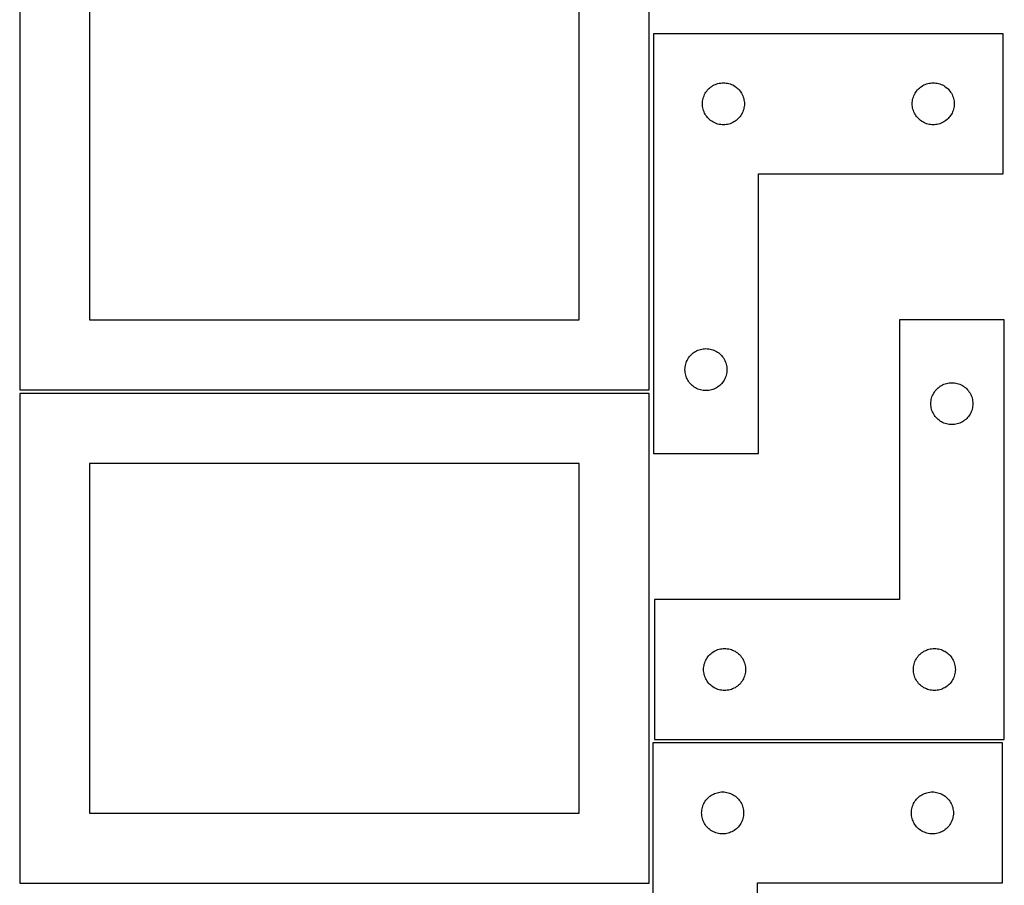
# Model space of a CAD drawing. Header units: millimetres. Extents: x 7 to 1243, y 7 to 2493.
# Tile 8 of 21: x 821 to 1243, y 852 to 1223. Entities that reach past the tile are written whole.
import ezdxf

# ---------------------------------------------------------------- set-up
doc = ezdxf.new("R2010")
doc.units = ezdxf.units.MM
doc.layers.add('CUT', color=7, linetype='CONTINUOUS', true_color=0x000000)

msp = doc.modelspace()

# ---------------------------------------------------------------- linework, layer by layer
at = {"layer": 'CUT'}
for p, q in [((821.079559, 1274.414459), (821.079559, 1064.414459)), ((1091.079559, 1064.414459), (1091.079559, 1274.414459)), ((851.079559, 1244.414459), (851.079559, 1094.414459)), ((1061.079559, 1094.414459), (1061.079559, 1244.414459)), ((1092.983963, 1217.099148), (1092.983963, 1037.099148)), ((1242.983963, 1217.099148), (1092.983963, 1217.099148)), ((1242.983963, 1157.099148), (1242.983963, 1217.099148)), ((1119.003365, 1195.171003), (1119.539813, 1195.414064)), ((1119.539813, 1195.414064), (1120.091008, 1195.62152)), ((1120.091008, 1195.62152), (1120.654592, 1195.792481)), ((1120.654592, 1195.792481), (1121.228151, 1195.926216)), ((1121.228151, 1195.926216), (1121.809228, 1196.022152)), ((1121.809228, 1196.022152), (1122.395335, 1196.079879)), ((1122.395335, 1196.079879), (1122.983963, 1196.099148)), ((1122.983963, 1196.099148), (1123.572592, 1196.079879)), ((1123.572592, 1196.079879), (1124.158699, 1196.022152)), ((1124.158699, 1196.022152), (1124.739776, 1195.926216)), ((1124.739776, 1195.926216), (1125.313335, 1195.792481)), ((1125.313335, 1195.792481), (1125.876919, 1195.62152)), ((1125.876919, 1195.62152), (1126.428114, 1195.414064)), ((1126.428114, 1195.414064), (1126.964562, 1195.171003)), ((1209.003365, 1195.171003), (1209.539813, 1195.414064)), ((1209.539813, 1195.414064), (1210.091008, 1195.62152)), ((1210.091008, 1195.62152), (1210.654592, 1195.792481)), ((1210.654592, 1195.792481), (1211.228151, 1195.926216)), ((1211.228151, 1195.926216), (1211.809228, 1196.022152)), ((1211.809228, 1196.022152), (1212.395335, 1196.079879)), ((1212.395335, 1196.079879), (1212.983963, 1196.099148)), ((1212.983963, 1196.099148), (1213.572592, 1196.079879)), ((1213.572592, 1196.079879), (1214.158699, 1196.022152)), ((1214.158699, 1196.022152), (1214.739776, 1195.926216)), ((1214.739776, 1195.926216), (1215.313335, 1195.792481)), ((1215.313335, 1195.792481), (1215.876919, 1195.62152)), ((1215.876919, 1195.62152), (1216.428114, 1195.414064)), ((1216.428114, 1195.414064), (1216.964562, 1195.171003)), ((1114.912109, 1191.079747), (1115.189735, 1191.599148)), ((1115.189735, 1191.599148), (1115.500737, 1192.09928)), ((1115.500737, 1192.09928), (1115.843783, 1192.578001)), ((1115.843783, 1192.578001), (1116.217405, 1193.033261)), ((1116.217405, 1193.033261), (1116.620002, 1193.463109)), ((1116.620002, 1193.463109), (1117.049851, 1193.865707)), ((1117.049851, 1193.865707), (1117.505111, 1194.239328)), ((1117.505111, 1194.239328), (1117.983831, 1194.582375)), ((1117.983831, 1194.582375), (1118.483963, 1194.893377)), ((1118.483963, 1194.893377), (1119.003365, 1195.171003)), ((1126.964562, 1195.171003), (1127.483963, 1194.893377)), ((1127.483963, 1194.893377), (1127.984096, 1194.582375)), ((1127.984096, 1194.582375), (1128.462816, 1194.239328)), ((1128.462816, 1194.239328), (1128.918076, 1193.865707)), ((1128.918076, 1193.865707), (1129.347924, 1193.463109)), ((1129.347924, 1193.463109), (1129.750522, 1193.033261)), ((1129.750522, 1193.033261), (1130.124144, 1192.578001)), ((1130.124144, 1192.578001), (1130.46719, 1192.09928)), ((1130.46719, 1192.09928), (1130.778192, 1191.599148)), ((1130.778192, 1191.599148), (1131.055818, 1191.079747)), ((1204.912109, 1191.079747), (1205.189735, 1191.599148)), ((1205.189735, 1191.599148), (1205.500737, 1192.09928)), ((1205.500737, 1192.09928), (1205.843783, 1192.578001)), ((1205.843783, 1192.578001), (1206.217405, 1193.033261)), ((1206.217405, 1193.033261), (1206.620002, 1193.463109)), ((1206.620002, 1193.463109), (1207.049851, 1193.865707)), ((1207.049851, 1193.865707), (1207.505111, 1194.239328)), ((1207.505111, 1194.239328), (1207.983831, 1194.582375)), ((1207.983831, 1194.582375), (1208.483963, 1194.893377)), ((1208.483963, 1194.893377), (1209.003365, 1195.171003)), ((1216.964562, 1195.171003), (1217.483963, 1194.893377)), ((1217.483963, 1194.893377), (1217.984096, 1194.582375)), ((1217.984096, 1194.582375), (1218.462816, 1194.239328)), ((1218.462816, 1194.239328), (1218.918076, 1193.865707)), ((1218.918076, 1193.865707), (1219.347924, 1193.463109)), ((1219.347924, 1193.463109), (1219.750522, 1193.033261)), ((1219.750522, 1193.033261), (1220.124144, 1192.578001)), ((1220.124144, 1192.578001), (1220.46719, 1192.09928)), ((1220.46719, 1192.09928), (1220.778192, 1191.599148)), ((1220.778192, 1191.599148), (1221.055818, 1191.079747)), ((1113.983963, 1187.099148), (1114.003233, 1187.687777)), ((1114.003233, 1186.51052), (1113.983963, 1187.099148)), ((1114.003233, 1187.687777), (1114.06096, 1188.273884)), ((1114.06096, 1188.273884), (1114.156896, 1188.854961)), ((1114.156896, 1188.854961), (1114.290631, 1189.42852)), ((1114.290631, 1189.42852), (1114.461592, 1189.992104)), ((1114.461592, 1189.992104), (1114.669048, 1190.543299)), ((1114.669048, 1190.543299), (1114.912109, 1191.079747)), ((1131.055818, 1191.079747), (1131.298879, 1190.543299)), ((1131.298879, 1190.543299), (1131.506335, 1189.992104)), ((1131.506335, 1189.992104), (1131.677296, 1189.42852)), ((1131.677296, 1189.42852), (1131.811031, 1188.854961)), ((1131.811031, 1188.854961), (1131.906967, 1188.273884)), ((1131.906967, 1188.273884), (1131.964694, 1187.687777)), ((1131.964694, 1187.687777), (1131.983963, 1187.099148)), ((1131.983963, 1187.099148), (1131.964694, 1186.51052)), ((1203.983963, 1187.099148), (1204.003233, 1187.687777)), ((1204.003233, 1186.51052), (1203.983963, 1187.099148)), ((1204.003233, 1187.687777), (1204.06096, 1188.273884)), ((1204.06096, 1188.273884), (1204.156896, 1188.854961)), ((1204.156896, 1188.854961), (1204.290631, 1189.42852)), ((1204.290631, 1189.42852), (1204.461592, 1189.992104)), ((1204.461592, 1189.992104), (1204.669048, 1190.543299)), ((1204.669048, 1190.543299), (1204.912109, 1191.079747)), ((1221.055818, 1191.079747), (1221.298879, 1190.543299)), ((1221.298879, 1190.543299), (1221.506335, 1189.992104)), ((1221.506335, 1189.992104), (1221.677296, 1189.42852)), ((1221.677296, 1189.42852), (1221.811031, 1188.854961)), ((1221.811031, 1188.854961), (1221.906967, 1188.273884)), ((1221.906967, 1188.273884), (1221.964694, 1187.687777)), ((1221.964694, 1187.687777), (1221.983963, 1187.099148)), ((1221.983963, 1187.099148), (1221.964694, 1186.51052)), ((1114.06096, 1185.924413), (1114.003233, 1186.51052)), ((1114.156896, 1185.343335), (1114.06096, 1185.924413)), ((1114.290631, 1184.769777), (1114.156896, 1185.343335)), ((1114.461592, 1184.206193), (1114.290631, 1184.769777)), ((1114.669048, 1183.654997), (1114.461592, 1184.206193)), ((1114.912109, 1183.11855), (1114.669048, 1183.654997)), ((1115.189735, 1182.599148), (1114.912109, 1183.11855)), ((1131.055818, 1183.11855), (1130.778192, 1182.599148)), ((1131.298879, 1183.654997), (1131.055818, 1183.11855)), ((1131.506335, 1184.206193), (1131.298879, 1183.654997)), ((1131.677296, 1184.769777), (1131.506335, 1184.206193)), ((1131.811031, 1185.343335), (1131.677296, 1184.769777)), ((1131.906967, 1185.924413), (1131.811031, 1185.343335)), ((1131.964694, 1186.51052), (1131.906967, 1185.924413)), ((1204.06096, 1185.924413), (1204.003233, 1186.51052)), ((1204.156896, 1185.343335), (1204.06096, 1185.924413)), ((1204.290631, 1184.769777), (1204.156896, 1185.343335)), ((1204.461592, 1184.206193), (1204.290631, 1184.769777)), ((1204.669048, 1183.654997), (1204.461592, 1184.206193)), ((1204.912109, 1183.11855), (1204.669048, 1183.654997)), ((1205.189735, 1182.599148), (1204.912109, 1183.11855)), ((1221.055818, 1183.11855), (1220.778192, 1182.599148)), ((1221.298879, 1183.654997), (1221.055818, 1183.11855)), ((1221.506335, 1184.206193), (1221.298879, 1183.654997)), ((1221.677296, 1184.769777), (1221.506335, 1184.206193)), ((1221.811031, 1185.343335), (1221.677296, 1184.769777)), ((1221.906967, 1185.924413), (1221.811031, 1185.343335)), ((1221.964694, 1186.51052), (1221.906967, 1185.924413)), ((1115.500737, 1182.099016), (1115.189735, 1182.599148)), ((1115.843783, 1181.620296), (1115.500737, 1182.099016)), ((1116.217405, 1181.165036), (1115.843783, 1181.620296)), ((1116.620002, 1180.735187), (1116.217405, 1181.165036)), ((1117.049851, 1180.33259), (1116.620002, 1180.735187)), ((1117.505111, 1179.958968), (1117.049851, 1180.33259)), ((1117.983831, 1179.615922), (1117.505111, 1179.958968)), ((1118.483963, 1179.30492), (1117.983831, 1179.615922)), ((1119.003365, 1179.027294), (1118.483963, 1179.30492)), ((1119.539813, 1178.784233), (1119.003365, 1179.027294)), ((1120.091008, 1178.576777), (1119.539813, 1178.784233)), ((1120.654592, 1178.405816), (1120.091008, 1178.576777)), ((1125.876919, 1178.576777), (1125.313335, 1178.405816)), ((1126.428114, 1178.784233), (1125.876919, 1178.576777)), ((1126.964562, 1179.027294), (1126.428114, 1178.784233)), ((1127.483963, 1179.30492), (1126.964562, 1179.027294)), ((1127.984096, 1179.615922), (1127.483963, 1179.30492)), ((1128.462816, 1179.958968), (1127.984096, 1179.615922)), ((1128.918076, 1180.33259), (1128.462816, 1179.958968)), ((1129.347924, 1180.735187), (1128.918076, 1180.33259)), ((1129.750522, 1181.165036), (1129.347924, 1180.735187)), ((1130.124144, 1181.620296), (1129.750522, 1181.165036)), ((1130.46719, 1182.099016), (1130.124144, 1181.620296)), ((1130.778192, 1182.599148), (1130.46719, 1182.099016)), ((1205.500737, 1182.099016), (1205.189735, 1182.599148)), ((1205.843783, 1181.620296), (1205.500737, 1182.099016)), ((1206.217405, 1181.165036), (1205.843783, 1181.620296)), ((1206.620002, 1180.735187), (1206.217405, 1181.165036)), ((1207.049851, 1180.33259), (1206.620002, 1180.735187)), ((1207.505111, 1179.958968), (1207.049851, 1180.33259)), ((1207.983831, 1179.615922), (1207.505111, 1179.958968)), ((1208.483963, 1179.30492), (1207.983831, 1179.615922)), ((1209.003365, 1179.027294), (1208.483963, 1179.30492)), ((1209.539813, 1178.784233), (1209.003365, 1179.027294)), ((1210.091008, 1178.576777), (1209.539813, 1178.784233)), ((1210.654592, 1178.405816), (1210.091008, 1178.576777)), ((1215.876919, 1178.576777), (1215.313335, 1178.405816)), ((1216.428114, 1178.784233), (1215.876919, 1178.576777)), ((1216.964562, 1179.027294), (1216.428114, 1178.784233)), ((1217.483963, 1179.30492), (1216.964562, 1179.027294)), ((1217.984096, 1179.615922), (1217.483963, 1179.30492)), ((1218.462816, 1179.958968), (1217.984096, 1179.615922)), ((1218.918076, 1180.33259), (1218.462816, 1179.958968)), ((1219.347924, 1180.735187), (1218.918076, 1180.33259)), ((1219.750522, 1181.165036), (1219.347924, 1180.735187)), ((1220.124144, 1181.620296), (1219.750522, 1181.165036)), ((1220.46719, 1182.099016), (1220.124144, 1181.620296)), ((1220.778192, 1182.599148), (1220.46719, 1182.099016)), ((1121.228151, 1178.272081), (1120.654592, 1178.405816)), ((1121.809228, 1178.176145), (1121.228151, 1178.272081)), ((1122.395335, 1178.118418), (1121.809228, 1178.176145)), ((1122.983963, 1178.099148), (1122.395335, 1178.118418)), ((1123.572592, 1178.118418), (1122.983963, 1178.099148)), ((1124.158699, 1178.176145), (1123.572592, 1178.118418)), ((1124.739776, 1178.272081), (1124.158699, 1178.176145)), ((1125.313335, 1178.405816), (1124.739776, 1178.272081)), ((1211.228151, 1178.272081), (1210.654592, 1178.405816)), ((1211.809228, 1178.176145), (1211.228151, 1178.272081)), ((1212.395335, 1178.118418), (1211.809228, 1178.176145)), ((1212.983963, 1178.099148), (1212.395335, 1178.118418)), ((1213.572592, 1178.118418), (1212.983963, 1178.099148)), ((1214.158699, 1178.176145), (1213.572592, 1178.118418)), ((1214.739776, 1178.272081), (1214.158699, 1178.176145)), ((1215.313335, 1178.405816), (1214.739776, 1178.272081)), ((1137.983963, 1037.099148), (1137.983963, 1157.099148)), ((1137.983963, 1157.099148), (1242.983963, 1157.099148)), ((851.079559, 1094.414459), (1061.079559, 1094.414459)), ((1243.485113, 1094.503938), (1198.485113, 1094.503938)), ((1198.485113, 1094.503938), (1198.485113, 974.503938)), ((1243.485113, 914.503938), (1243.485113, 1094.503938)), ((1111.503365, 1081.171003), (1112.039813, 1081.414064)), ((1112.039813, 1081.414064), (1112.591008, 1081.62152)), ((1112.591008, 1081.62152), (1113.154592, 1081.792481)), ((1113.154592, 1081.792481), (1113.728151, 1081.926216)), ((1113.728151, 1081.926216), (1114.309228, 1082.022152)), ((1114.309228, 1082.022152), (1114.895335, 1082.079879)), ((1114.895335, 1082.079879), (1115.483963, 1082.099148)), ((1115.483963, 1082.099148), (1116.072592, 1082.079879)), ((1116.072592, 1082.079879), (1116.658699, 1082.022152)), ((1116.658699, 1082.022152), (1117.239776, 1081.926216)), ((1117.239776, 1081.926216), (1117.813335, 1081.792481)), ((1117.813335, 1081.792481), (1118.376919, 1081.62152)), ((1118.376919, 1081.62152), (1118.928114, 1081.414064)), ((1118.928114, 1081.414064), (1119.464562, 1081.171003)), ((1107.412109, 1077.079747), (1107.689735, 1077.599148)), ((1107.689735, 1077.599148), (1108.000737, 1078.09928)), ((1108.000737, 1078.09928), (1108.343783, 1078.578001)), ((1108.343783, 1078.578001), (1108.717405, 1079.033261)), ((1108.717405, 1079.033261), (1109.120002, 1079.463109)), ((1109.120002, 1079.463109), (1109.549851, 1079.865707)), ((1109.549851, 1079.865707), (1110.005111, 1080.239328)), ((1110.005111, 1080.239328), (1110.483831, 1080.582375)), ((1110.483831, 1080.582375), (1110.983963, 1080.893377)), ((1110.983963, 1080.893377), (1111.503365, 1081.171003)), ((1119.464562, 1081.171003), (1119.983963, 1080.893377)), ((1119.983963, 1080.893377), (1120.484096, 1080.582375)), ((1120.484096, 1080.582375), (1120.962816, 1080.239328)), ((1120.962816, 1080.239328), (1121.418076, 1079.865707)), ((1121.418076, 1079.865707), (1121.847924, 1079.463109)), ((1121.847924, 1079.463109), (1122.250522, 1079.033261)), ((1122.250522, 1079.033261), (1122.624144, 1078.578001)), ((1122.624144, 1078.578001), (1122.96719, 1078.09928)), ((1122.96719, 1078.09928), (1123.278192, 1077.599148)), ((1123.278192, 1077.599148), (1123.555818, 1077.079747)), ((1106.483963, 1073.099148), (1106.503233, 1073.687777)), ((1106.503233, 1072.51052), (1106.483963, 1073.099148)), ((1106.503233, 1073.687777), (1106.56096, 1074.273884)), ((1106.56096, 1074.273884), (1106.656896, 1074.854961)), ((1106.656896, 1074.854961), (1106.790631, 1075.42852)), ((1106.790631, 1075.42852), (1106.961592, 1075.992104)), ((1106.961592, 1075.992104), (1107.169048, 1076.543299)), ((1107.169048, 1076.543299), (1107.412109, 1077.079747)), ((1123.555818, 1077.079747), (1123.798879, 1076.543299)), ((1123.798879, 1076.543299), (1124.006335, 1075.992104)), ((1124.006335, 1075.992104), (1124.177296, 1075.42852)), ((1124.177296, 1075.42852), (1124.311031, 1074.854961)), ((1124.311031, 1074.854961), (1124.406967, 1074.273884)), ((1124.406967, 1074.273884), (1124.464694, 1073.687777)), ((1124.464694, 1073.687777), (1124.483963, 1073.099148)), ((1124.483963, 1073.099148), (1124.464694, 1072.51052)), ((1106.56096, 1071.924413), (1106.503233, 1072.51052)), ((1106.656896, 1071.343335), (1106.56096, 1071.924413)), ((1106.790631, 1070.769777), (1106.656896, 1071.343335)), ((1106.961592, 1070.206193), (1106.790631, 1070.769777)), ((1107.169048, 1069.654997), (1106.961592, 1070.206193)), ((1107.412109, 1069.11855), (1107.169048, 1069.654997)), ((1107.689735, 1068.599148), (1107.412109, 1069.11855)), ((1123.555818, 1069.11855), (1123.278192, 1068.599148)), ((1123.798879, 1069.654997), (1123.555818, 1069.11855)), ((1124.006335, 1070.206193), (1123.798879, 1069.654997)), ((1124.177296, 1070.769777), (1124.006335, 1070.206193)), ((1124.311031, 1071.343335), (1124.177296, 1070.769777)), ((1124.406967, 1071.924413), (1124.311031, 1071.343335)), ((1124.464694, 1072.51052), (1124.406967, 1071.924413)), ((1108.000737, 1068.099016), (1107.689735, 1068.599148)), ((1108.343783, 1067.620296), (1108.000737, 1068.099016)), ((1108.717405, 1067.165036), (1108.343783, 1067.620296)), ((1109.120002, 1066.735187), (1108.717405, 1067.165036)), ((1109.549851, 1066.33259), (1109.120002, 1066.735187)), ((1110.005111, 1065.958968), (1109.549851, 1066.33259)), ((1110.483831, 1065.615922), (1110.005111, 1065.958968)), ((1110.983963, 1065.30492), (1110.483831, 1065.615922)), ((1111.503365, 1065.027294), (1110.983963, 1065.30492)), ((1112.039813, 1064.784233), (1111.503365, 1065.027294)), ((1112.591008, 1064.576777), (1112.039813, 1064.784233)), ((1113.154592, 1064.405816), (1112.591008, 1064.576777)), ((1118.376919, 1064.576777), (1117.813335, 1064.405816)), ((1118.928114, 1064.784233), (1118.376919, 1064.576777)), ((1119.464562, 1065.027294), (1118.928114, 1064.784233)), ((1119.983963, 1065.30492), (1119.464562, 1065.027294)), ((1120.484096, 1065.615922), (1119.983963, 1065.30492)), ((1120.962816, 1065.958968), (1120.484096, 1065.615922)), ((1121.418076, 1066.33259), (1120.962816, 1065.958968)), ((1121.847924, 1066.735187), (1121.418076, 1066.33259)), ((1122.250522, 1067.165036), (1121.847924, 1066.735187)), ((1122.624144, 1067.620296), (1122.250522, 1067.165036)), ((1122.96719, 1068.099016), (1122.624144, 1067.620296)), ((1123.278192, 1068.599148), (1122.96719, 1068.099016)), ((1214.218555, 1064.438051), (1214.621152, 1064.867899)), ((1214.621152, 1064.867899), (1215.051001, 1065.270497)), ((1215.051001, 1065.270497), (1215.506261, 1065.644118)), ((1215.506261, 1065.644118), (1215.984981, 1065.987165)), ((1215.984981, 1065.987165), (1216.485113, 1066.298167)), ((1216.485113, 1066.298167), (1217.004515, 1066.575793)), ((1217.004515, 1066.575793), (1217.540963, 1066.818854)), ((1217.540963, 1066.818854), (1218.092158, 1067.02631)), ((1218.092158, 1067.02631), (1218.655742, 1067.197271)), ((1218.655742, 1067.197271), (1219.229301, 1067.331006)), ((1219.229301, 1067.331006), (1219.810378, 1067.426942)), ((1219.810378, 1067.426942), (1220.396485, 1067.484669)), ((1220.396485, 1067.484669), (1220.985113, 1067.503938)), ((1220.985113, 1067.503938), (1221.573742, 1067.484669)), ((1221.573742, 1067.484669), (1222.159849, 1067.426942)), ((1222.159849, 1067.426942), (1222.740926, 1067.331006)), ((1222.740926, 1067.331006), (1223.314485, 1067.197271)), ((1223.314485, 1067.197271), (1223.878069, 1067.02631)), ((1223.878069, 1067.02631), (1224.429264, 1066.818854)), ((1224.429264, 1066.818854), (1224.965712, 1066.575793)), ((1224.965712, 1066.575793), (1225.485113, 1066.298167)), ((1225.485113, 1066.298167), (1225.985246, 1065.987165)), ((1225.985246, 1065.987165), (1226.463966, 1065.644118)), ((1226.463966, 1065.644118), (1226.919226, 1065.270497)), ((1226.919226, 1065.270497), (1227.349074, 1064.867899)), ((1227.349074, 1064.867899), (1227.751672, 1064.438051)), ((821.079559, 1064.414459), (1091.079559, 1064.414459)), ((1091.08374, 1062.879486), (821.08374, 1062.879486)), ((821.08374, 1062.879486), (821.08374, 852.879486)), ((1091.08374, 852.879486), (1091.08374, 1062.879486)), ((1113.728151, 1064.272081), (1113.154592, 1064.405816)), ((1114.309228, 1064.176145), (1113.728151, 1064.272081)), ((1114.895335, 1064.118418), (1114.309228, 1064.176145)), ((1115.483963, 1064.099148), (1114.895335, 1064.118418)), ((1116.072592, 1064.118418), (1115.483963, 1064.099148)), ((1116.658699, 1064.176145), (1116.072592, 1064.118418)), ((1117.239776, 1064.272081), (1116.658699, 1064.176145)), ((1117.813335, 1064.405816), (1117.239776, 1064.272081)), ((1212.06211, 1059.678674), (1212.158046, 1060.259751)), ((1212.158046, 1060.259751), (1212.291781, 1060.83331)), ((1212.291781, 1060.83331), (1212.462742, 1061.396894)), ((1212.462742, 1061.396894), (1212.670198, 1061.948089)), ((1212.670198, 1061.948089), (1212.913259, 1062.484537)), ((1212.913259, 1062.484537), (1213.190885, 1063.003938)), ((1213.190885, 1063.003938), (1213.501887, 1063.50407)), ((1213.501887, 1063.50407), (1213.844933, 1063.982791)), ((1213.844933, 1063.982791), (1214.218555, 1064.438051)), ((1227.751672, 1064.438051), (1228.125294, 1063.982791)), ((1228.125294, 1063.982791), (1228.46834, 1063.50407)), ((1228.46834, 1063.50407), (1228.779342, 1063.003938)), ((1228.779342, 1063.003938), (1229.056968, 1062.484537)), ((1229.056968, 1062.484537), (1229.300029, 1061.948089)), ((1229.300029, 1061.948089), (1229.507485, 1061.396894)), ((1229.507485, 1061.396894), (1229.678446, 1060.83331)), ((1229.678446, 1060.83331), (1229.812181, 1060.259751)), ((1229.812181, 1060.259751), (1229.908117, 1059.678674)), ((1211.985113, 1058.503938), (1212.004383, 1059.092567)), ((1212.004383, 1057.91531), (1211.985113, 1058.503938)), ((1212.004383, 1059.092567), (1212.06211, 1059.678674)), ((1212.06211, 1057.329203), (1212.004383, 1057.91531)), ((1212.158046, 1056.748125), (1212.06211, 1057.329203)), ((1212.291781, 1056.174567), (1212.158046, 1056.748125)), ((1212.462742, 1055.610983), (1212.291781, 1056.174567)), ((1229.678446, 1056.174567), (1229.507485, 1055.610983)), ((1229.812181, 1056.748125), (1229.678446, 1056.174567)), ((1229.908117, 1057.329203), (1229.812181, 1056.748125)), ((1229.908117, 1059.678674), (1229.965844, 1059.092567)), ((1229.965844, 1057.91531), (1229.908117, 1057.329203)), ((1229.965844, 1059.092567), (1229.985113, 1058.503938)), ((1229.985113, 1058.503938), (1229.965844, 1057.91531)), ((1212.670198, 1055.059787), (1212.462742, 1055.610983)), ((1212.913259, 1054.52334), (1212.670198, 1055.059787)), ((1213.190885, 1054.003938), (1212.913259, 1054.52334)), ((1213.501887, 1053.503806), (1213.190885, 1054.003938)), ((1213.844933, 1053.025086), (1213.501887, 1053.503806)), ((1214.218555, 1052.569826), (1213.844933, 1053.025086)), ((1214.621152, 1052.139977), (1214.218555, 1052.569826)), ((1215.051001, 1051.73738), (1214.621152, 1052.139977)), ((1227.349074, 1052.139977), (1226.919226, 1051.73738)), ((1227.751672, 1052.569826), (1227.349074, 1052.139977)), ((1228.125294, 1053.025086), (1227.751672, 1052.569826)), ((1228.46834, 1053.503806), (1228.125294, 1053.025086)), ((1228.779342, 1054.003938), (1228.46834, 1053.503806)), ((1229.056968, 1054.52334), (1228.779342, 1054.003938)), ((1229.300029, 1055.059787), (1229.056968, 1054.52334)), ((1229.507485, 1055.610983), (1229.300029, 1055.059787)), ((1215.506261, 1051.363758), (1215.051001, 1051.73738)), ((1215.984981, 1051.020712), (1215.506261, 1051.363758)), ((1216.485113, 1050.70971), (1215.984981, 1051.020712)), ((1217.004515, 1050.432084), (1216.485113, 1050.70971)), ((1217.540963, 1050.189023), (1217.004515, 1050.432084)), ((1218.092158, 1049.981567), (1217.540963, 1050.189023)), ((1218.655742, 1049.810606), (1218.092158, 1049.981567)), ((1219.229301, 1049.676871), (1218.655742, 1049.810606)), ((1219.810378, 1049.580935), (1219.229301, 1049.676871)), ((1220.396485, 1049.523208), (1219.810378, 1049.580935)), ((1220.985113, 1049.503938), (1220.396485, 1049.523208)), ((1221.573742, 1049.523208), (1220.985113, 1049.503938)), ((1222.159849, 1049.580935), (1221.573742, 1049.523208)), ((1222.740926, 1049.676871), (1222.159849, 1049.580935)), ((1223.314485, 1049.810606), (1222.740926, 1049.676871)), ((1223.878069, 1049.981567), (1223.314485, 1049.810606)), ((1224.429264, 1050.189023), (1223.878069, 1049.981567)), ((1224.965712, 1050.432084), (1224.429264, 1050.189023)), ((1225.485113, 1050.70971), (1224.965712, 1050.432084)), ((1225.985246, 1051.020712), (1225.485113, 1050.70971)), ((1226.463966, 1051.363758), (1225.985246, 1051.020712)), ((1226.919226, 1051.73738), (1226.463966, 1051.363758)), ((1092.983963, 1037.099148), (1137.983963, 1037.099148)), ((1061.08374, 1032.879486), (851.08374, 1032.879486)), ((851.08374, 1032.879486), (851.08374, 882.879486)), ((1061.08374, 882.879486), (1061.08374, 1032.879486)), ((1198.485113, 974.503938), (1093.485113, 974.503938)), ((1093.485113, 974.503938), (1093.485113, 914.503938)), ((1116.344933, 949.982791), (1116.718555, 950.438051)), ((1116.718555, 950.438051), (1117.121152, 950.867899)), ((1117.121152, 950.867899), (1117.551001, 951.270497)), ((1117.551001, 951.270497), (1118.006261, 951.644118)), ((1118.006261, 951.644118), (1118.484981, 951.987165)), ((1118.484981, 951.987165), (1118.985113, 952.298167)), ((1118.985113, 952.298167), (1119.504515, 952.575793)), ((1119.504515, 952.575793), (1120.040963, 952.818854)), ((1120.040963, 952.818854), (1120.592158, 953.02631)), ((1120.592158, 953.02631), (1121.155742, 953.197271)), ((1121.155742, 953.197271), (1121.729301, 953.331006)), ((1121.729301, 953.331006), (1122.310378, 953.426942)), ((1122.310378, 953.426942), (1122.896485, 953.484669)), ((1122.896485, 953.484669), (1123.485113, 953.503938)), ((1123.485113, 953.503938), (1124.073742, 953.484669)), ((1124.073742, 953.484669), (1124.659849, 953.426942)), ((1124.659849, 953.426942), (1125.240926, 953.331006)), ((1125.240926, 953.331006), (1125.814485, 953.197271)), ((1125.814485, 953.197271), (1126.378069, 953.02631)), ((1126.378069, 953.02631), (1126.929264, 952.818854)), ((1126.929264, 952.818854), (1127.465712, 952.575793)), ((1127.465712, 952.575793), (1127.985113, 952.298167)), ((1127.985113, 952.298167), (1128.485246, 951.987165)), ((1128.485246, 951.987165), (1128.963966, 951.644118)), ((1128.963966, 951.644118), (1129.419226, 951.270497)), ((1129.419226, 951.270497), (1129.849074, 950.867899)), ((1129.849074, 950.867899), (1130.251672, 950.438051)), ((1130.251672, 950.438051), (1130.625294, 949.982791)), ((1206.344933, 949.982791), (1206.718555, 950.438051)), ((1206.718555, 950.438051), (1207.121152, 950.867899)), ((1207.121152, 950.867899), (1207.551001, 951.270497)), ((1207.551001, 951.270497), (1208.006261, 951.644118)), ((1208.006261, 951.644118), (1208.484981, 951.987165)), ((1208.484981, 951.987165), (1208.985113, 952.298167)), ((1208.985113, 952.298167), (1209.504515, 952.575793)), ((1209.504515, 952.575793), (1210.040963, 952.818854)), ((1210.040963, 952.818854), (1210.592158, 953.02631)), ((1210.592158, 953.02631), (1211.155742, 953.197271)), ((1211.155742, 953.197271), (1211.729301, 953.331006)), ((1211.729301, 953.331006), (1212.310378, 953.426942)), ((1212.310378, 953.426942), (1212.896485, 953.484669)), ((1212.896485, 953.484669), (1213.485113, 953.503938)), ((1213.485113, 953.503938), (1214.073742, 953.484669)), ((1214.073742, 953.484669), (1214.659849, 953.426942)), ((1214.659849, 953.426942), (1215.240926, 953.331006)), ((1215.240926, 953.331006), (1215.814485, 953.197271)), ((1215.814485, 953.197271), (1216.378069, 953.02631)), ((1216.378069, 953.02631), (1216.929264, 952.818854)), ((1216.929264, 952.818854), (1217.465712, 952.575793)), ((1217.465712, 952.575793), (1217.985113, 952.298167)), ((1217.985113, 952.298167), (1218.485246, 951.987165)), ((1218.485246, 951.987165), (1218.963966, 951.644118)), ((1218.963966, 951.644118), (1219.419226, 951.270497)), ((1219.419226, 951.270497), (1219.849074, 950.867899)), ((1219.849074, 950.867899), (1220.251672, 950.438051)), ((1220.251672, 950.438051), (1220.625294, 949.982791)), ((1114.56211, 945.678674), (1114.658046, 946.259751)), ((1114.658046, 946.259751), (1114.791781, 946.83331)), ((1114.791781, 946.83331), (1114.962742, 947.396894)), ((1114.962742, 947.396894), (1115.170198, 947.948089)), ((1115.170198, 947.948089), (1115.413259, 948.484537)), ((1115.413259, 948.484537), (1115.690885, 949.003938)), ((1115.690885, 949.003938), (1116.001887, 949.50407)), ((1116.001887, 949.50407), (1116.344933, 949.982791)), ((1130.625294, 949.982791), (1130.96834, 949.50407)), ((1130.96834, 949.50407), (1131.279342, 949.003938)), ((1131.279342, 949.003938), (1131.556968, 948.484537)), ((1131.556968, 948.484537), (1131.800029, 947.948089)), ((1131.800029, 947.948089), (1132.007485, 947.396894)), ((1132.007485, 947.396894), (1132.178446, 946.83331)), ((1132.178446, 946.83331), (1132.312181, 946.259751)), ((1132.312181, 946.259751), (1132.408117, 945.678674)), ((1204.56211, 945.678674), (1204.658046, 946.259751)), ((1204.658046, 946.259751), (1204.791781, 946.83331)), ((1204.791781, 946.83331), (1204.962742, 947.396894)), ((1204.962742, 947.396894), (1205.170198, 947.948089)), ((1205.170198, 947.948089), (1205.413259, 948.484537)), ((1205.413259, 948.484537), (1205.690885, 949.003938)), ((1205.690885, 949.003938), (1206.001887, 949.50407)), ((1206.001887, 949.50407), (1206.344933, 949.982791)), ((1220.625294, 949.982791), (1220.96834, 949.50407)), ((1220.96834, 949.50407), (1221.279342, 949.003938)), ((1221.279342, 949.003938), (1221.556968, 948.484537)), ((1221.556968, 948.484537), (1221.800029, 947.948089)), ((1221.800029, 947.948089), (1222.007485, 947.396894)), ((1222.007485, 947.396894), (1222.178446, 946.83331)), ((1222.178446, 946.83331), (1222.312181, 946.259751)), ((1222.312181, 946.259751), (1222.408117, 945.678674)), ((1114.485113, 944.503938), (1114.504383, 945.092567)), ((1114.504383, 943.91531), (1114.485113, 944.503938)), ((1114.504383, 945.092567), (1114.56211, 945.678674)), ((1114.56211, 943.329203), (1114.504383, 943.91531)), ((1114.658046, 942.748125), (1114.56211, 943.329203)), ((1114.791781, 942.174567), (1114.658046, 942.748125)), ((1114.962742, 941.610983), (1114.791781, 942.174567)), ((1132.178446, 942.174567), (1132.007485, 941.610983)), ((1132.312181, 942.748125), (1132.178446, 942.174567)), ((1132.408117, 943.329203), (1132.312181, 942.748125)), ((1132.408117, 945.678674), (1132.465844, 945.092567)), ((1132.465844, 943.91531), (1132.408117, 943.329203)), ((1132.465844, 945.092567), (1132.485113, 944.503938)), ((1132.485113, 944.503938), (1132.465844, 943.91531)), ((1204.485113, 944.503938), (1204.504383, 945.092567)), ((1204.504383, 943.91531), (1204.485113, 944.503938)), ((1204.504383, 945.092567), (1204.56211, 945.678674)), ((1204.56211, 943.329203), (1204.504383, 943.91531)), ((1204.658046, 942.748125), (1204.56211, 943.329203)), ((1204.791781, 942.174567), (1204.658046, 942.748125)), ((1204.962742, 941.610983), (1204.791781, 942.174567)), ((1222.178446, 942.174567), (1222.007485, 941.610983)), ((1222.312181, 942.748125), (1222.178446, 942.174567)), ((1222.408117, 943.329203), (1222.312181, 942.748125)), ((1222.408117, 945.678674), (1222.465844, 945.092567)), ((1222.465844, 943.91531), (1222.408117, 943.329203)), ((1222.465844, 945.092567), (1222.485113, 944.503938)), ((1222.485113, 944.503938), (1222.465844, 943.91531)), ((1115.170198, 941.059787), (1114.962742, 941.610983)), ((1115.413259, 940.52334), (1115.170198, 941.059787)), ((1115.690885, 940.003938), (1115.413259, 940.52334)), ((1116.001887, 939.503806), (1115.690885, 940.003938)), ((1116.344933, 939.025086), (1116.001887, 939.503806)), ((1116.718555, 938.569826), (1116.344933, 939.025086)), ((1117.121152, 938.139977), (1116.718555, 938.569826)), ((1117.551001, 937.73738), (1117.121152, 938.139977)), ((1129.849074, 938.139977), (1129.419226, 937.73738)), ((1130.251672, 938.569826), (1129.849074, 938.139977)), ((1130.625294, 939.025086), (1130.251672, 938.569826)), ((1130.96834, 939.503806), (1130.625294, 939.025086)), ((1131.279342, 940.003938), (1130.96834, 939.503806)), ((1131.556968, 940.52334), (1131.279342, 940.003938)), ((1131.800029, 941.059787), (1131.556968, 940.52334)), ((1132.007485, 941.610983), (1131.800029, 941.059787)), ((1205.170198, 941.059787), (1204.962742, 941.610983)), ((1205.413259, 940.52334), (1205.170198, 941.059787)), ((1205.690885, 940.003938), (1205.413259, 940.52334)), ((1206.001887, 939.503806), (1205.690885, 940.003938)), ((1206.344933, 939.025086), (1206.001887, 939.503806)), ((1206.718555, 938.569826), (1206.344933, 939.025086)), ((1207.121152, 938.139977), (1206.718555, 938.569826)), ((1207.551001, 937.73738), (1207.121152, 938.139977)), ((1219.849074, 938.139977), (1219.419226, 937.73738)), ((1220.251672, 938.569826), (1219.849074, 938.139977)), ((1220.625294, 939.025086), (1220.251672, 938.569826)), ((1220.96834, 939.503806), (1220.625294, 939.025086)), ((1221.279342, 940.003938), (1220.96834, 939.503806)), ((1221.556968, 940.52334), (1221.279342, 940.003938)), ((1221.800029, 941.059787), (1221.556968, 940.52334)), ((1222.007485, 941.610983), (1221.800029, 941.059787)), ((1118.006261, 937.363758), (1117.551001, 937.73738)), ((1118.484981, 937.020712), (1118.006261, 937.363758)), ((1118.985113, 936.70971), (1118.484981, 937.020712)), ((1119.504515, 936.432084), (1118.985113, 936.70971)), ((1120.040963, 936.189023), (1119.504515, 936.432084)), ((1120.592158, 935.981567), (1120.040963, 936.189023)), ((1121.155742, 935.810606), (1120.592158, 935.981567)), ((1121.729301, 935.676871), (1121.155742, 935.810606)), ((1122.310378, 935.580935), (1121.729301, 935.676871)), ((1122.896485, 935.523208), (1122.310378, 935.580935)), ((1123.485113, 935.503938), (1122.896485, 935.523208)), ((1124.073742, 935.523208), (1123.485113, 935.503938)), ((1124.659849, 935.580935), (1124.073742, 935.523208)), ((1125.240926, 935.676871), (1124.659849, 935.580935)), ((1125.814485, 935.810606), (1125.240926, 935.676871)), ((1126.378069, 935.981567), (1125.814485, 935.810606)), ((1126.929264, 936.189023), (1126.378069, 935.981567)), ((1127.465712, 936.432084), (1126.929264, 936.189023)), ((1127.985113, 936.70971), (1127.465712, 936.432084)), ((1128.485246, 937.020712), (1127.985113, 936.70971)), ((1128.963966, 937.363758), (1128.485246, 937.020712)), ((1129.419226, 937.73738), (1128.963966, 937.363758)), ((1208.006261, 937.363758), (1207.551001, 937.73738)), ((1208.484981, 937.020712), (1208.006261, 937.363758)), ((1208.985113, 936.70971), (1208.484981, 937.020712)), ((1209.504515, 936.432084), (1208.985113, 936.70971)), ((1210.040963, 936.189023), (1209.504515, 936.432084)), ((1210.592158, 935.981567), (1210.040963, 936.189023)), ((1211.155742, 935.810606), (1210.592158, 935.981567)), ((1211.729301, 935.676871), (1211.155742, 935.810606)), ((1212.310378, 935.580935), (1211.729301, 935.676871)), ((1212.896485, 935.523208), (1212.310378, 935.580935)), ((1213.485113, 935.503938), (1212.896485, 935.523208)), ((1214.073742, 935.523208), (1213.485113, 935.503938)), ((1214.659849, 935.580935), (1214.073742, 935.523208)), ((1215.240926, 935.676871), (1214.659849, 935.580935)), ((1215.814485, 935.810606), (1215.240926, 935.676871)), ((1216.378069, 935.981567), (1215.814485, 935.810606)), ((1216.929264, 936.189023), (1216.378069, 935.981567)), ((1217.465712, 936.432084), (1216.929264, 936.189023)), ((1217.985113, 936.70971), (1217.465712, 936.432084)), ((1218.485246, 937.020712), (1217.985113, 936.70971)), ((1218.963966, 937.363758), (1218.485246, 937.020712)), ((1219.419226, 937.73738), (1218.963966, 937.363758)), ((1092.64608, 912.990201), (1092.64608, 732.990201)), ((1242.64608, 912.990201), (1092.64608, 912.990201)), ((1093.485113, 914.503938), (1243.485113, 914.503938)), ((1242.64608, 852.990201), (1242.64608, 912.990201)), ((1118.665482, 891.062055), (1119.20193, 891.305116)), ((1119.20193, 891.305116), (1119.753125, 891.512572)), ((1119.753125, 891.512572), (1120.316709, 891.683533)), ((1120.316709, 891.683533), (1120.890268, 891.817268)), ((1120.890268, 891.817268), (1121.471345, 891.913204)), ((1121.471345, 891.913204), (1122.057452, 891.970931)), ((1122.057452, 891.970931), (1122.64608, 891.990201)), ((1122.64608, 891.990201), (1123.234709, 891.970931)), ((1123.234709, 891.970931), (1123.820816, 891.913204)), ((1123.820816, 891.913204), (1124.401893, 891.817268)), ((1124.401893, 891.817268), (1124.975452, 891.683533)), ((1124.975452, 891.683533), (1125.539036, 891.512572)), ((1125.539036, 891.512572), (1126.090231, 891.305116)), ((1126.090231, 891.305116), (1126.626679, 891.062055)), ((1208.665482, 891.062055), (1209.20193, 891.305116)), ((1209.20193, 891.305116), (1209.753125, 891.512572)), ((1209.753125, 891.512572), (1210.316709, 891.683533)), ((1210.316709, 891.683533), (1210.890268, 891.817268)), ((1210.890268, 891.817268), (1211.471345, 891.913204)), ((1211.471345, 891.913204), (1212.057452, 891.970931)), ((1212.057452, 891.970931), (1212.64608, 891.990201)), ((1212.64608, 891.990201), (1213.234709, 891.970931)), ((1213.234709, 891.970931), (1213.820816, 891.913204)), ((1213.820816, 891.913204), (1214.401893, 891.817268)), ((1214.401893, 891.817268), (1214.975452, 891.683533)), ((1214.975452, 891.683533), (1215.539036, 891.512572)), ((1215.539036, 891.512572), (1216.090231, 891.305116)), ((1216.090231, 891.305116), (1216.626679, 891.062055)), ((1114.574226, 886.970799), (1114.851852, 887.490201)), ((1114.851852, 887.490201), (1115.162854, 887.990333)), ((1115.162854, 887.990333), (1115.5059, 888.469053)), ((1115.5059, 888.469053), (1115.879522, 888.924313)), ((1115.879522, 888.924313), (1116.282119, 889.354162)), ((1116.282119, 889.354162), (1116.711968, 889.756759)), ((1116.711968, 889.756759), (1117.167228, 890.130381)), ((1117.167228, 890.130381), (1117.645948, 890.473427)), ((1117.645948, 890.473427), (1118.14608, 890.784429)), ((1118.14608, 890.784429), (1118.665482, 891.062055)), ((1126.626679, 891.062055), (1127.14608, 890.784429)), ((1127.14608, 890.784429), (1127.646213, 890.473427)), ((1127.646213, 890.473427), (1128.124933, 890.130381)), ((1128.124933, 890.130381), (1128.580193, 889.756759)), ((1128.580193, 889.756759), (1129.010042, 889.354162)), ((1129.010042, 889.354162), (1129.412639, 888.924313)), ((1129.412639, 888.924313), (1129.786261, 888.469053)), ((1129.786261, 888.469053), (1130.129307, 887.990333)), ((1130.129307, 887.990333), (1130.440309, 887.490201)), ((1130.440309, 887.490201), (1130.717935, 886.970799)), ((1204.574226, 886.970799), (1204.851852, 887.490201)), ((1204.851852, 887.490201), (1205.162854, 887.990333)), ((1205.162854, 887.990333), (1205.5059, 888.469053)), ((1205.5059, 888.469053), (1205.879522, 888.924313)), ((1205.879522, 888.924313), (1206.282119, 889.354162)), ((1206.282119, 889.354162), (1206.711968, 889.756759)), ((1206.711968, 889.756759), (1207.167228, 890.130381)), ((1207.167228, 890.130381), (1207.645948, 890.473427)), ((1207.645948, 890.473427), (1208.14608, 890.784429)), ((1208.14608, 890.784429), (1208.665482, 891.062055)), ((1216.626679, 891.062055), (1217.14608, 890.784429)), ((1217.14608, 890.784429), (1217.646213, 890.473427)), ((1217.646213, 890.473427), (1218.124933, 890.130381)), ((1218.124933, 890.130381), (1218.580193, 889.756759)), ((1218.580193, 889.756759), (1219.010042, 889.354162)), ((1219.010042, 889.354162), (1219.412639, 888.924313)), ((1219.412639, 888.924313), (1219.786261, 888.469053)), ((1219.786261, 888.469053), (1220.129307, 887.990333)), ((1220.129307, 887.990333), (1220.440309, 887.490201)), ((1220.440309, 887.490201), (1220.717935, 886.970799)), ((851.08374, 882.879486), (1061.08374, 882.879486)), ((1113.64608, 882.990201), (1113.66535, 883.578829)), ((1113.66535, 882.401572), (1113.64608, 882.990201)), ((1113.66535, 883.578829), (1113.723077, 884.164936)), ((1113.723077, 884.164936), (1113.819013, 884.746014)), ((1113.819013, 884.746014), (1113.952748, 885.319572)), ((1113.952748, 885.319572), (1114.123709, 885.883156)), ((1114.123709, 885.883156), (1114.331165, 886.434352)), ((1114.331165, 886.434352), (1114.574226, 886.970799)), ((1130.717935, 886.970799), (1130.960996, 886.434352)), ((1130.960996, 886.434352), (1131.168452, 885.883156)), ((1131.168452, 885.883156), (1131.339413, 885.319572)), ((1131.339413, 885.319572), (1131.473148, 884.746014)), ((1131.473148, 884.746014), (1131.569084, 884.164936)), ((1131.569084, 884.164936), (1131.626811, 883.578829)), ((1131.626811, 883.578829), (1131.64608, 882.990201)), ((1131.64608, 882.990201), (1131.626811, 882.401572)), ((1203.64608, 882.990201), (1203.66535, 883.578829)), ((1203.66535, 882.401572), (1203.64608, 882.990201)), ((1203.66535, 883.578829), (1203.723077, 884.164936)), ((1203.723077, 884.164936), (1203.819013, 884.746014)), ((1203.819013, 884.746014), (1203.952748, 885.319572)), ((1203.952748, 885.319572), (1204.123709, 885.883156)), ((1204.123709, 885.883156), (1204.331165, 886.434352)), ((1204.331165, 886.434352), (1204.574226, 886.970799)), ((1220.717935, 886.970799), (1220.960996, 886.434352)), ((1220.960996, 886.434352), (1221.168452, 885.883156)), ((1221.168452, 885.883156), (1221.339413, 885.319572)), ((1221.339413, 885.319572), (1221.473148, 884.746014)), ((1221.473148, 884.746014), (1221.569084, 884.164936)), ((1221.569084, 884.164936), (1221.626811, 883.578829)), ((1221.626811, 883.578829), (1221.64608, 882.990201)), ((1221.64608, 882.990201), (1221.626811, 882.401572)), ((1113.723077, 881.815465), (1113.66535, 882.401572)), ((1113.819013, 881.234388), (1113.723077, 881.815465)), ((1113.952748, 880.660829), (1113.819013, 881.234388)), ((1114.123709, 880.097245), (1113.952748, 880.660829)), ((1114.331165, 879.54605), (1114.123709, 880.097245)), ((1114.574226, 879.009602), (1114.331165, 879.54605)), ((1114.851852, 878.490201), (1114.574226, 879.009602)), ((1130.717935, 879.009602), (1130.440309, 878.490201)), ((1130.960996, 879.54605), (1130.717935, 879.009602)), ((1131.168452, 880.097245), (1130.960996, 879.54605)), ((1131.339413, 880.660829), (1131.168452, 880.097245)), ((1131.473148, 881.234388), (1131.339413, 880.660829)), ((1131.569084, 881.815465), (1131.473148, 881.234388)), ((1131.626811, 882.401572), (1131.569084, 881.815465)), ((1203.723077, 881.815465), (1203.66535, 882.401572)), ((1203.819013, 881.234388), (1203.723077, 881.815465)), ((1203.952748, 880.660829), (1203.819013, 881.234388)), ((1204.123709, 880.097245), (1203.952748, 880.660829)), ((1204.331165, 879.54605), (1204.123709, 880.097245)), ((1204.574226, 879.009602), (1204.331165, 879.54605)), ((1204.851852, 878.490201), (1204.574226, 879.009602)), ((1220.717935, 879.009602), (1220.440309, 878.490201)), ((1220.960996, 879.54605), (1220.717935, 879.009602)), ((1221.168452, 880.097245), (1220.960996, 879.54605)), ((1221.339413, 880.660829), (1221.168452, 880.097245)), ((1221.473148, 881.234388), (1221.339413, 880.660829)), ((1221.569084, 881.815465), (1221.473148, 881.234388)), ((1221.626811, 882.401572), (1221.569084, 881.815465)), ((1115.162854, 877.990069), (1114.851852, 878.490201)), ((1115.5059, 877.511348), (1115.162854, 877.990069)), ((1115.879522, 877.056088), (1115.5059, 877.511348)), ((1116.282119, 876.62624), (1115.879522, 877.056088)), ((1116.711968, 876.223642), (1116.282119, 876.62624)), ((1117.167228, 875.850021), (1116.711968, 876.223642)), ((1117.645948, 875.506974), (1117.167228, 875.850021)), ((1118.14608, 875.195972), (1117.645948, 875.506974)), ((1118.665482, 874.918346), (1118.14608, 875.195972)), ((1119.20193, 874.675285), (1118.665482, 874.918346)), ((1119.753125, 874.467829), (1119.20193, 874.675285)), ((1120.316709, 874.296868), (1119.753125, 874.467829)), ((1125.539036, 874.467829), (1124.975452, 874.296868)), ((1126.090231, 874.675285), (1125.539036, 874.467829)), ((1126.626679, 874.918346), (1126.090231, 874.675285)), ((1127.14608, 875.195972), (1126.626679, 874.918346)), ((1127.646213, 875.506974), (1127.14608, 875.195972)), ((1128.124933, 875.850021), (1127.646213, 875.506974)), ((1128.580193, 876.223642), (1128.124933, 875.850021)), ((1129.010042, 876.62624), (1128.580193, 876.223642)), ((1129.412639, 877.056088), (1129.010042, 876.62624)), ((1129.786261, 877.511348), (1129.412639, 877.056088)), ((1130.129307, 877.990069), (1129.786261, 877.511348)), ((1130.440309, 878.490201), (1130.129307, 877.990069)), ((1205.162854, 877.990069), (1204.851852, 878.490201)), ((1205.5059, 877.511348), (1205.162854, 877.990069)), ((1205.879522, 877.056088), (1205.5059, 877.511348)), ((1206.282119, 876.62624), (1205.879522, 877.056088)), ((1206.711968, 876.223642), (1206.282119, 876.62624)), ((1207.167228, 875.850021), (1206.711968, 876.223642)), ((1207.645948, 875.506974), (1207.167228, 875.850021)), ((1208.14608, 875.195972), (1207.645948, 875.506974)), ((1208.665482, 874.918346), (1208.14608, 875.195972)), ((1209.20193, 874.675285), (1208.665482, 874.918346)), ((1209.753125, 874.467829), (1209.20193, 874.675285)), ((1210.316709, 874.296868), (1209.753125, 874.467829)), ((1215.539036, 874.467829), (1214.975452, 874.296868)), ((1216.090231, 874.675285), (1215.539036, 874.467829)), ((1216.626679, 874.918346), (1216.090231, 874.675285)), ((1217.14608, 875.195972), (1216.626679, 874.918346)), ((1217.646213, 875.506974), (1217.14608, 875.195972)), ((1218.124933, 875.850021), (1217.646213, 875.506974)), ((1218.580193, 876.223642), (1218.124933, 875.850021)), ((1219.010042, 876.62624), (1218.580193, 876.223642)), ((1219.412639, 877.056088), (1219.010042, 876.62624)), ((1219.786261, 877.511348), (1219.412639, 877.056088)), ((1220.129307, 877.990069), (1219.786261, 877.511348)), ((1220.440309, 878.490201), (1220.129307, 877.990069)), ((1120.890268, 874.163133), (1120.316709, 874.296868)), ((1121.471345, 874.067197), (1120.890268, 874.163133)), ((1122.057452, 874.00947), (1121.471345, 874.067197)), ((1122.64608, 873.990201), (1122.057452, 874.00947)), ((1123.234709, 874.00947), (1122.64608, 873.990201)), ((1123.820816, 874.067197), (1123.234709, 874.00947)), ((1124.401893, 874.163133), (1123.820816, 874.067197)), ((1124.975452, 874.296868), (1124.401893, 874.163133)), ((1210.890268, 874.163133), (1210.316709, 874.296868)), ((1211.471345, 874.067197), (1210.890268, 874.163133)), ((1212.057452, 874.00947), (1211.471345, 874.067197)), ((1212.64608, 873.990201), (1212.057452, 874.00947)), ((1213.234709, 874.00947), (1212.64608, 873.990201)), ((1213.820816, 874.067197), (1213.234709, 874.00947)), ((1214.401893, 874.163133), (1213.820816, 874.067197)), ((1214.975452, 874.296868), (1214.401893, 874.163133)), ((821.08374, 852.879486), (1091.08374, 852.879486)), ((1137.64608, 732.990201), (1137.64608, 852.990201)), ((1137.64608, 852.990201), (1242.64608, 852.990201))]:
    msp.add_line(p, q, dxfattribs=at)

doc.saveas('drawing.dxf')
